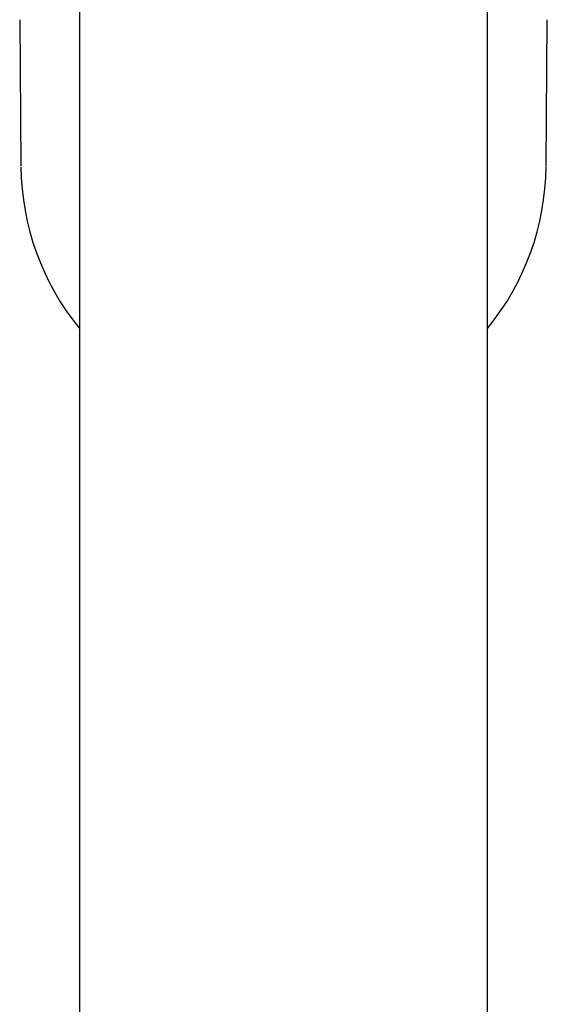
# Model space of a CAD drawing. Header units: millimetres. Extents: x 8 to 806, y 12 to 804.
# Tile 4 of 21: x 369 to 399, y 295 to 350. Entities that reach past the tile are written whole.
import ezdxf

# ---------------------------------------------------------------- set-up
doc = ezdxf.new("R2010")
doc.units = ezdxf.units.MM

msp = doc.modelspace()

# ---------------------------------------------------------------- linework, layer by layer
at = {"color": 7, "linetype": 'Continuous', "lineweight": 30}
for p, q in [((372.824, 389.793), (372.824, 349.793)), ((395.624, 349.793), (395.624, 389.793)), ((369.478, 349.889), (369.549, 341.709)), ((372.824, 349.793), (372.824, 234.82)), ((395.624, 234.82), (395.624, 349.793)), ((398.899, 341.708), (398.971, 349.889)), ((369.549, 341.666), (369.549, 341.666)), ((398.899, 341.666), (398.899, 341.666))]:
    msp.add_line(p, q, dxfattribs=at)
for centre, start, end in [((384.049, 341.793), 180.5, 219.2747), ((384.399, 341.793), 320.7253, 359.5)]:
    msp.add_arc(centre, 14.5, start, end, dxfattribs=at)

doc.saveas('drawing.dxf')
